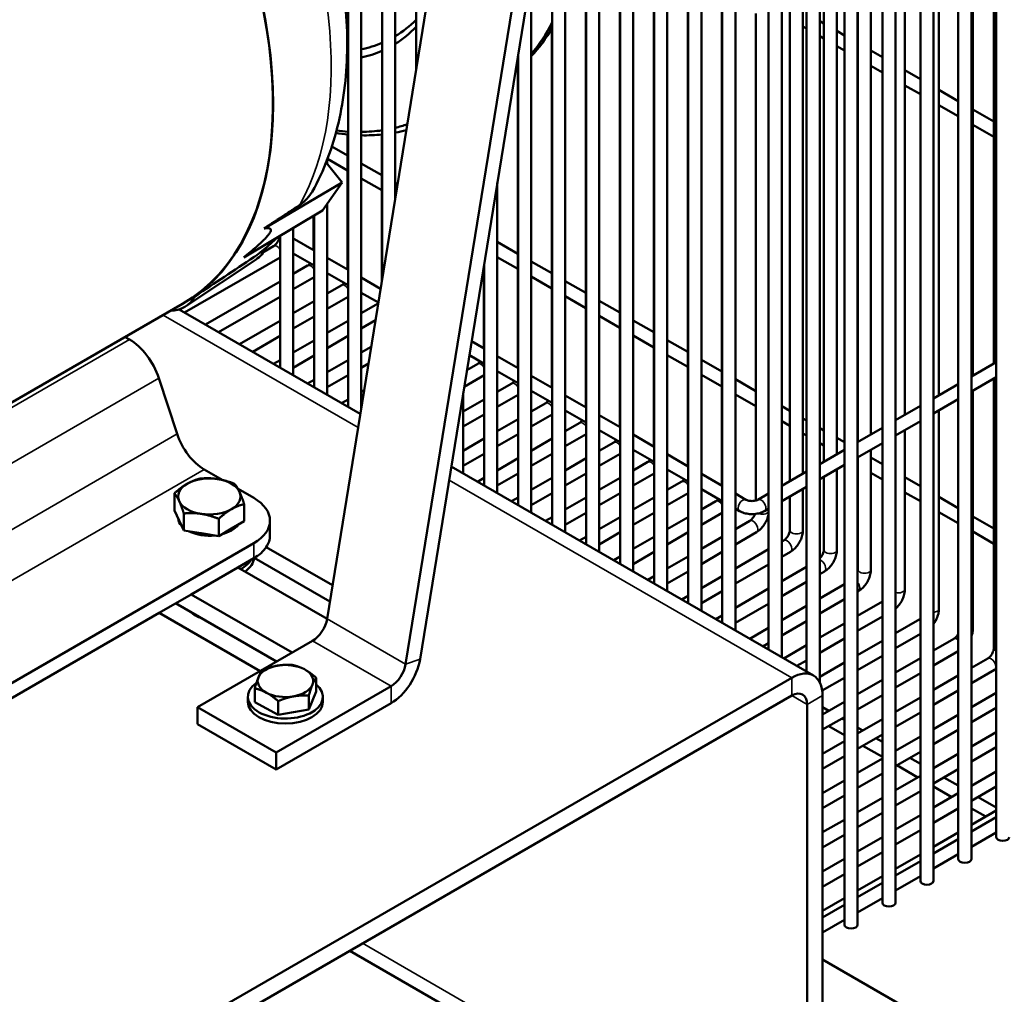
# Model space of a CAD drawing. Header units: inches. Extents: x 1 to 237, y 4 to 150.
# Tile 196 of 209: x 220.62 to 229.48, y 55.64 to 64.41. Entities that reach past the tile are written whole.
import ezdxf

# ---------------------------------------------------------------- set-up
doc = ezdxf.new("R2010")
doc.units = ezdxf.units.IN
doc.header["$LTSCALE"] = 7
doc.header["$MEASUREMENT"] = 0
doc.layers.add('Visible (ANSI)', color=7, linetype='Continuous', lineweight=50)
doc.layers.add('Visible Narrow (ANSI)', color=7, linetype='Continuous', lineweight=35)

msp = doc.modelspace()

# ---------------------------------------------------------------- linework, layer by layer
at = {"layer": 'Visible (ANSI)'}
for p, q in [((223.5755, 60.9261), (223.5755, 74.0961)), ((223.6936, 60.9144), (223.6936, 74.0961)), ((223.8817, 62.0745), (223.8817, 73.9193)), ((223.9998, 62.8028), (223.9998, 73.9193)), ((224.1879, 63.9629), (224.1879, 73.7425)), ((229.4107, 73.2862), (229.4107, 57.0527)), ((229.0692, 73.089), (229.0692, 56.8555)), ((229.1873, 73.089), (229.1873, 56.8555)), ((228.7277, 72.8918), (228.7277, 56.6583)), ((228.8458, 72.8918), (228.8458, 56.6583)), ((228.3861, 72.6946), (228.3861, 56.4611)), ((228.5042, 72.6946), (228.5042, 56.4611)), ((226.3315, 59.3349), (226.3315, 72.5049)), ((226.4496, 59.2668), (226.4496, 72.5049)), ((228.0446, 72.4974), (228.0446, 56.2639)), ((228.1627, 72.4974), (228.1627, 56.2639)), ((226.6377, 59.1581), (226.6377, 72.3281)), ((226.7558, 59.09), (226.7558, 72.3281)), ((227.7031, 72.3002), (227.7031, 58.5431)), ((227.8212, 72.3002), (227.8212, 58.4477)), ((226.944, 58.9813), (226.944, 72.1513)), ((227.0621, 58.9132), (227.0621, 72.1513)), ((227.3615, 72.1031), (227.3615, 58.7403)), ((227.4797, 72.1031), (227.4797, 58.6721)), ((223.3862, 59.0191), (225.3999, 71.4366)), ((226.107, 71.0283), (224.0933, 58.6108)), ((224.2232, 58.6548), (226.2368, 71.0723)), ((226.1434, 59.4436), (226.1434, 70.4961)), ((226.0253, 59.5117), (226.0253, 69.7678)), ((225.8372, 59.6204), (225.8372, 68.6078)), ((225.719, 59.6885), (225.719, 67.8794)), ((225.5309, 59.7972), (225.5309, 66.7194)), ((225.4128, 59.8653), (225.4128, 65.991)), ((229.3897, 65.6867), (229.3897, 61.317)), ((229.2016, 65.5781), (229.2016, 61.2084)), ((228.8954, 65.4013), (228.8954, 61.0316)), ((225.715, 65.2934), (225.715, 60.9238)), ((228.5892, 65.2245), (228.5892, 60.8548)), ((226.0212, 65.1166), (226.0212, 60.747)), ((228.2829, 65.0477), (228.2829, 60.678)), ((226.3275, 64.9398), (226.3275, 60.5702)), ((228.1648, 64.9795), (228.1648, 60.6098)), ((225.2247, 59.974), (225.2247, 64.831)), ((227.9767, 64.8709), (227.9767, 60.5012)), ((226.6337, 64.763), (226.6337, 60.3934)), ((227.8586, 64.8027), (227.8586, 60.433)), ((227.6705, 64.6941), (227.6705, 60.3244)), ((226.9399, 64.5862), (226.9399, 60.2166)), ((227.5524, 64.6259), (227.5524, 60.2562)), ((227.2461, 64.4689), (227.2461, 60.083)), ((227.8212, 64.4009), (227.8586, 64.3793)), ((225.4088, 64.332), (225.4088, 61.1006)), ((227.6705, 64.3516), (227.7031, 64.3327)), ((227.9767, 64.3111), (228.0446, 64.2719)), ((227.8212, 64.2645), (227.8586, 64.2429)), ((228.1627, 64.2037), (228.1648, 64.2025)), ((225.1066, 60.0421), (225.1066, 64.1026)), ((227.9767, 64.1748), (228.0446, 64.1356)), ((228.2829, 64.1343), (228.3861, 64.0747)), ((228.1627, 64.0674), (228.1648, 64.0661)), ((225.1025, 63.9678), (225.1025, 61.2774)), ((228.2829, 63.998), (228.3861, 63.9384)), ((228.5892, 63.9575), (228.7277, 63.8776)), ((228.5892, 63.8212), (228.7277, 63.7412)), ((228.8954, 63.7807), (229.0692, 63.6804)), ((228.8954, 63.6444), (229.0692, 63.544)), ((229.2016, 63.6039), (229.3897, 63.4953)), ((229.2016, 63.4676), (229.3897, 63.3589)), ((223.5714, 63.3793), (223.5714, 62.1614)), ((223.8776, 63.3784), (223.8776, 62.0495)), ((223.4297, 63.2718), (223.5714, 63.1899)), ((223.3775, 63.1272), (223.5227, 62.9465)), ((223.3873, 63.1149), (223.3873, 63.1524)), ((223.3897, 63.1585), (223.5714, 63.0536)), ((223.6936, 63.1194), (223.8776, 63.0131)), ((222.8185, 62.5328), (223.5227, 62.9465)), ((223.5227, 62.9465), (223.3459, 62.695)), ((223.6936, 62.983), (223.8776, 62.8768)), ((223.9998, 62.9426), (224.0205, 62.9306)), ((224.9185, 60.1508), (224.9185, 62.9426)), ((223.9998, 62.8062), (224.0003, 62.8059)), ((222.6355, 62.2725), (223.3459, 62.695)), ((223.3873, 61.0348), (223.3873, 62.754)), ((223.2652, 62.647), (223.2652, 62.3382)), ((223.2692, 61.1029), (223.2692, 62.6494)), ((223.0811, 61.2116), (223.0811, 62.5375)), ((222.963, 61.2798), (222.963, 62.4673)), ((223.0933, 62.4374), (223.2692, 62.3359)), ((224.9185, 62.4122), (225.1025, 62.3059)), ((222.905, 62.375), (222.8155, 62.3233)), ((222.963, 62.2721), (222.1036, 61.7759)), ((222.7472, 62.2545), (222.1148, 61.8332)), ((223.0811, 62.3081), (223.2692, 62.1995)), ((223.3873, 62.2677), (223.5755, 62.1591)), ((224.9185, 62.2758), (225.1025, 62.1696)), ((225.2247, 62.2354), (225.4088, 62.1291)), ((223.2112, 62.1982), (223.0811, 62.1231)), ((224.7963, 62.1893), (224.7963, 61.4542)), ((224.8004, 60.2189), (224.8004, 62.2143)), ((223.2692, 62.0953), (223.0811, 61.9867)), ((223.3873, 62.1313), (223.5755, 62.0227)), ((223.6936, 62.0909), (223.868, 61.9902)), ((225.2247, 62.099), (225.4088, 61.9928)), ((225.5309, 62.0586), (225.715, 61.9523)), ((222.963, 62.0549), (222.2917, 61.6673)), ((223.5174, 62.0214), (223.3873, 61.9463)), ((222.963, 61.9185), (222.4098, 61.5991)), ((223.5755, 61.9185), (223.3873, 61.8099)), ((223.6936, 61.9545), (223.8478, 61.8655)), ((225.5309, 61.9222), (225.715, 61.816)), ((225.8372, 61.8818), (226.0212, 61.7755)), ((222.0845, 61.8539), (219.6613, 60.4548)), ((223.6852, 60.8628), (222.055, 61.804)), ((223.2692, 61.8781), (223.0811, 61.7695)), ((223.8237, 61.8446), (223.6936, 61.7695)), ((223.2692, 61.7417), (223.0811, 61.6331)), ((223.8221, 61.7073), (223.6936, 61.6331)), ((225.8372, 61.7454), (226.0212, 61.6392)), ((226.1434, 61.705), (226.3275, 61.5987)), ((222.963, 61.7013), (222.598, 61.4905)), ((223.5755, 61.7013), (223.3873, 61.5927)), ((221.5681, 61.5557), (221.6066, 61.5335)), ((222.963, 61.5649), (222.7161, 61.4223)), ((223.5755, 61.5649), (223.3873, 61.4563)), ((226.1434, 61.5686), (226.3275, 61.4624)), ((226.4496, 61.5282), (226.6337, 61.4219)), ((223.2692, 61.5245), (223.0811, 61.4159)), ((223.7833, 61.4676), (223.6936, 61.4159)), ((224.6873, 61.5171), (224.8004, 61.4519)), ((222.963, 61.3477), (222.9042, 61.3137)), ((223.2692, 61.3881), (223.0811, 61.2795)), ((223.5755, 61.3477), (223.3873, 61.239)), ((224.6671, 61.3924), (224.8004, 61.3155)), ((224.9185, 61.3837), (225.1066, 61.2751)), ((226.4496, 61.3918), (226.6337, 61.2856)), ((226.7558, 61.3514), (226.9399, 61.2451)), ((223.7589, 61.3172), (223.6936, 61.2795)), ((224.7423, 61.3142), (224.6453, 61.2581)), ((229.1873, 61.2002), (229.4107, 61.3292)), ((221.8722, 61.1848), (222.0364, 60.6834)), ((223.2692, 61.1709), (223.2104, 61.1369)), ((223.5755, 61.2113), (223.3873, 61.1027)), ((224.8004, 61.2113), (224.6209, 61.1077)), ((224.9185, 61.2473), (225.1066, 61.1387)), ((225.2247, 61.2069), (225.4128, 61.0983)), ((226.7558, 61.215), (226.9399, 61.1088)), ((227.0621, 61.1746), (227.2461, 61.0683)), ((229.1873, 61.0638), (229.4107, 61.1928)), ((229.3897, 61.1807), (229.3897, 58.7557)), ((225.0486, 61.1374), (224.9185, 61.0622)), ((228.8458, 61.003), (229.0692, 61.132)), ((223.5755, 60.9941), (223.5166, 60.9601)), ((223.72, 61.0775), (223.6936, 61.0622)), ((224.6123, 60.3276), (224.6123, 61.0542)), ((224.8004, 60.9941), (224.6123, 60.8854)), ((225.1066, 61.0345), (224.9185, 60.9259)), ((225.2247, 61.0705), (225.4128, 60.9619)), ((225.5309, 61.0301), (225.719, 60.9215)), ((227.0621, 61.0382), (227.2461, 60.932)), ((228.8458, 60.8666), (229.0692, 60.9956)), ((229.2016, 61.0721), (229.2016, 58.9325)), ((223.6956, 60.927), (223.6936, 60.9259)), ((225.3548, 60.9606), (225.2247, 60.8854)), ((227.4797, 60.9335), (227.5524, 60.8915)), ((228.5042, 60.8058), (228.7277, 60.9348)), ((224.8004, 60.8577), (224.6123, 60.7491)), ((225.1066, 60.8173), (224.9185, 60.7086)), ((225.4128, 60.8577), (225.2247, 60.7491)), ((225.5309, 60.8937), (225.719, 60.7851)), ((225.8372, 60.8533), (226.0253, 60.7447)), ((227.6705, 60.8233), (227.7031, 60.8045)), ((228.8954, 60.8953), (228.8954, 59.1093)), ((225.661, 60.7838), (225.5309, 60.7086)), ((227.4797, 60.7971), (227.5524, 60.7552)), ((227.8212, 60.7363), (227.8586, 60.7147)), ((228.1627, 60.6086), (228.3861, 60.7376)), ((228.5042, 60.6694), (228.7277, 60.7984)), ((224.8004, 60.6405), (224.6123, 60.5318)), ((225.1066, 60.6809), (224.9185, 60.5723)), ((225.4128, 60.6405), (225.2247, 60.5318)), ((225.719, 60.6809), (225.5309, 60.5723)), ((225.8372, 60.7169), (226.0253, 60.6083)), ((226.1434, 60.6765), (226.3315, 60.5679)), ((227.6705, 60.687), (227.7031, 60.6681)), ((227.9767, 60.6465), (228.0446, 60.6073)), ((228.5892, 60.7185), (228.5892, 59.2861)), ((225.9672, 60.607), (225.8372, 60.5318)), ((227.8212, 60.6), (227.8586, 60.5784)), ((228.1627, 60.4722), (228.3861, 60.6012)), ((224.8004, 60.5041), (224.6123, 60.3955)), ((225.1066, 60.4637), (224.9185, 60.355)), ((225.4128, 60.5041), (225.2247, 60.3955)), ((225.719, 60.4637), (225.5309, 60.355)), ((226.0253, 60.5041), (225.8372, 60.3955)), ((226.1434, 60.5401), (226.3315, 60.4315)), ((226.4496, 60.4997), (226.6377, 60.3911)), ((227.8212, 60.4114), (228.0446, 60.5404)), ((227.9767, 60.5102), (227.9844, 60.5057)), ((228.1648, 60.4735), (228.1648, 59.4629)), ((228.2829, 60.5417), (228.2829, 59.4629)), ((228.2829, 60.4697), (228.3861, 60.4102)), ((227.7659, 58.5068), (224.5045, 60.3898)), ((226.2735, 60.4302), (226.1434, 60.355)), ((227.8212, 60.2751), (228.0446, 60.4041)), ((228.1627, 60.4028), (228.1648, 60.4016)), ((222.2799, 60.3637), (222.4462, 60.2677)), ((224.8004, 60.2869), (224.7416, 60.2529)), ((225.1066, 60.3273), (224.9185, 60.2187)), ((225.4128, 60.2869), (225.2247, 60.1782)), ((225.719, 60.3273), (225.5309, 60.2187)), ((226.0253, 60.2869), (225.8372, 60.1782)), ((226.3315, 60.3273), (226.1434, 60.2187)), ((226.4496, 60.3633), (226.6377, 60.2547)), ((226.7558, 60.3229), (226.944, 60.2143)), ((227.4797, 60.2143), (227.7031, 60.3433)), ((227.8586, 60.2967), (227.8586, 59.6397)), ((227.9767, 60.3649), (227.9767, 59.6397)), ((228.2829, 60.3334), (228.3861, 60.2738)), ((228.5892, 60.2929), (228.7277, 60.213)), ((226.5797, 60.2534), (226.4496, 60.1782)), ((227.4797, 60.0779), (227.7031, 60.2069)), ((222.0121, 59.9935), (222.0121, 60.1482)), ((222.5849, 60.1876), (222.7254, 60.1065)), ((225.1066, 60.1101), (225.0478, 60.0761)), ((225.4128, 60.1505), (225.2247, 60.0419)), ((225.719, 60.1101), (225.5309, 60.0014)), ((226.0253, 60.1505), (225.8372, 60.0419)), ((226.3315, 60.1101), (226.1434, 60.0014)), ((226.6377, 60.1505), (226.4496, 60.0419)), ((226.7558, 60.1865), (226.944, 60.0779)), ((227.0621, 60.1461), (227.1578, 60.0908)), ((227.2658, 60.0908), (227.3615, 60.1461)), ((227.5524, 60.1199), (227.5524, 59.8165)), ((227.6705, 60.1881), (227.6705, 59.8165)), ((228.5892, 60.1566), (228.7277, 60.0766)), ((228.8954, 60.1161), (229.0692, 60.0158)), ((222.6396, 59.8964), (222.6396, 60.0511)), ((226.8859, 60.0766), (226.7558, 60.0014)), ((222.0121, 59.9935), (222.0542, 59.9029)), ((222.0962, 59.8123), (222.0962, 59.967)), ((225.4128, 59.9333), (225.354, 59.8993)), ((225.719, 59.9737), (225.5309, 59.8651)), ((226.0253, 59.9333), (225.8372, 59.8246)), ((226.3315, 59.9737), (226.1434, 59.8651)), ((226.6377, 59.9333), (226.4496, 59.8246)), ((226.944, 59.9737), (226.7558, 59.8651)), ((227.0621, 60.0097), (227.0988, 59.9885)), ((227.3248, 59.9885), (227.3615, 60.0097)), ((228.8954, 59.9798), (229.0692, 59.8794)), ((229.2016, 59.9393), (229.3897, 59.8307)), ((222.0542, 59.9029), (222.0962, 59.8123)), ((222.41, 59.7638), (222.41, 59.9185)), ((222.5248, 59.8301), (222.6396, 59.8964)), ((222.8719, 59.9023), (222.8719, 59.7681)), ((227.1922, 59.8997), (227.0621, 59.8246)), ((222.0962, 59.8123), (222.2531, 59.7881)), ((222.2531, 59.7881), (222.41, 59.7638)), ((222.41, 59.7638), (222.5248, 59.8301)), ((225.719, 59.7565), (225.6602, 59.7225)), ((226.0253, 59.7969), (225.8372, 59.6883)), ((226.3315, 59.7565), (226.1434, 59.6478)), ((226.6377, 59.7969), (226.4496, 59.6883)), ((226.944, 59.7565), (226.7558, 59.6478)), ((227.2512, 59.7975), (227.0621, 59.6883)), ((229.2016, 59.803), (229.3897, 59.6944)), ((218.8363, 57.4529), (222.7254, 59.6982)), ((222.8385, 59.6644), (223.435, 59.32)), ((227.4984, 59.7229), (227.4797, 59.7121)), ((226.0253, 59.5797), (225.9665, 59.5457)), ((226.3315, 59.6201), (226.1434, 59.5115)), ((226.6377, 59.5797), (226.4496, 59.471)), ((226.944, 59.6201), (226.7558, 59.5115)), ((227.3615, 59.6439), (227.0621, 59.471)), ((227.5574, 59.6207), (227.4797, 59.5758)), ((222.5819, 59.4811), (222.7254, 59.564)), ((223.4112, 59.1731), (222.7297, 59.5665)), ((227.3615, 59.5076), (227.0621, 59.3347)), ((227.7031, 59.4875), (227.4797, 59.3585)), ((222.5819, 59.4811), (222.1618, 59.2386)), ((223.3859, 59.0169), (222.5819, 59.4811)), ((226.3315, 59.4029), (226.2727, 59.3689)), ((226.6377, 59.4433), (226.4496, 59.3347)), ((226.944, 59.4029), (226.7558, 59.2942)), ((227.8637, 59.4439), (227.8212, 59.4193)), ((227.7031, 59.3511), (227.4797, 59.2222)), ((228.0446, 59.3311), (227.8212, 59.2021)), ((221.8748, 59.0729), (222.1618, 59.2386)), ((222.1618, 59.2386), (223.0713, 58.7135)), ((226.6377, 59.2261), (226.5789, 59.1921)), ((226.944, 59.2665), (226.7558, 59.1579)), ((227.3615, 59.2903), (227.0621, 59.1174)), ((228.1699, 59.2671), (228.1627, 59.2629)), ((222.9321, 58.6332), (222.0226, 59.1583)), ((227.3615, 59.154), (227.0621, 58.9811)), ((227.7031, 59.1339), (227.4797, 59.0049)), ((228.0446, 59.1947), (227.8212, 59.0657)), ((228.3861, 59.1747), (228.1627, 59.0457)), ((221.8748, 59.0729), (218.9799, 57.4015)), ((222.7842, 58.5478), (221.8748, 59.0729)), ((222.2077, 59.0441), (222.1938, 59.0522)), ((226.944, 59.0493), (226.8851, 59.0153)), ((227.7031, 58.9975), (227.4797, 58.8686)), ((228.0446, 58.9775), (227.8212, 58.8485)), ((228.3861, 59.0383), (228.1627, 58.9093)), ((228.7233, 59.0157), (228.5042, 58.8893)), ((227.3615, 58.9367), (227.1914, 58.8385)), ((228.7277, 58.8819), (228.5042, 58.7529)), ((222.2207, 58.2224), (223.2546, 58.8194)), ((227.3615, 58.8004), (227.3095, 58.7703)), ((227.7031, 58.7803), (227.4976, 58.6617)), ((228.0446, 58.8411), (227.8212, 58.7121)), ((228.3861, 58.8211), (228.1627, 58.6921)), ((229.0295, 58.8389), (228.8458, 58.7329)), ((229.0692, 58.7255), (228.8458, 58.5965)), ((227.7031, 58.6439), (227.6157, 58.5935)), ((228.0446, 58.6239), (227.8212, 58.4949)), ((228.3861, 58.6847), (228.1627, 58.5557)), ((228.7277, 58.6647), (228.5042, 58.5357)), ((229.3357, 58.6621), (229.1873, 58.5765)), ((228.7277, 58.5283), (228.5042, 58.3993)), ((229.3948, 58.5599), (229.1873, 58.4401)), ((215.0444, 51.2561), (227.5691, 58.4873)), ((223.2872, 58.3636), (223.2872, 58.4882)), ((228.0446, 58.4875), (227.8445, 58.372)), ((228.3861, 58.4675), (228.1627, 58.3385)), ((229.0692, 58.5083), (228.8458, 58.3793)), ((222.7346, 58.267), (222.7346, 58.3917)), ((223.9617, 58.4111), (222.9278, 57.8142)), ((223.2872, 58.3636), (223.2214, 58.2013)), ((229.0692, 58.3719), (228.8458, 58.2429)), ((229.4107, 58.3518), (229.1873, 58.2229)), ((215.0444, 51.0954), (227.5691, 58.3265)), ((222.6729, 58.3153), (222.6729, 58.2704)), ((222.9451, 58.153), (222.7346, 58.267)), ((223.9617, 58.258), (222.9278, 57.6611)), ((222.9451, 58.153), (222.9451, 58.2776)), ((223.2214, 58.2013), (223.2214, 58.3259)), ((223.3489, 58.3153), (223.3489, 58.2704)), ((227.7083, 53.786), (227.7083, 58.2462)), ((227.8475, 53.8664), (227.8475, 58.3265)), ((228.0446, 58.2703), (227.8475, 58.1565)), ((228.3861, 58.3311), (228.1627, 58.2021)), ((228.7277, 58.3111), (228.5042, 58.1821)), ((222.9278, 57.8142), (222.2207, 58.2224)), ((222.2207, 58.0693), (222.2207, 58.2224)), ((223.2214, 58.2013), (222.9451, 58.153)), ((227.8475, 58.2215), (227.9037, 58.189)), ((228.7277, 58.1747), (228.5042, 58.0457)), ((229.4107, 58.2155), (229.1873, 58.0865)), ((222.9278, 57.6611), (222.2207, 58.0693)), ((228.0446, 58.1339), (227.8475, 58.0201)), ((228.0218, 58.1208), (228.0446, 58.1076)), ((228.3861, 58.1139), (228.1627, 57.9849)), ((229.0692, 58.1547), (228.8458, 58.0257)), ((227.9037, 58.0526), (228.0446, 57.9713)), ((228.1627, 58.0394), (228.21, 58.0122)), ((229.0692, 58.0183), (228.8458, 57.8893)), ((229.4107, 57.9982), (229.1873, 57.8692)), ((228.0446, 57.9167), (227.8475, 57.8029)), ((228.3861, 57.9775), (228.1627, 57.8485)), ((228.3281, 57.944), (228.3861, 57.9105)), ((228.7277, 57.9575), (228.5042, 57.8285)), ((222.9278, 57.6611), (222.9278, 57.8142)), ((228.21, 57.8758), (228.3861, 57.7741)), ((228.5042, 57.8423), (228.5162, 57.8354)), ((228.7277, 57.8211), (228.5042, 57.6921)), ((229.4107, 57.8619), (229.1873, 57.7329)), ((228.0446, 57.7803), (227.8475, 57.6665)), ((228.3861, 57.7603), (228.1627, 57.6313)), ((228.6343, 57.7672), (228.7277, 57.7133)), ((229.0692, 57.8011), (228.8458, 57.6721)), ((228.5162, 57.699), (228.7043, 57.5904)), ((229.0692, 57.6647), (228.8458, 57.5357)), ((229.4107, 57.6446), (229.1873, 57.5156)), ((228.0446, 57.5631), (227.8475, 57.4493)), ((228.3861, 57.6239), (228.1627, 57.4949)), ((228.7277, 57.6039), (228.5042, 57.4749)), ((228.9405, 57.5904), (229.0692, 57.5161)), ((228.7277, 57.4675), (228.5042, 57.3385)), ((228.8458, 57.5087), (229.0105, 57.4136)), ((229.0692, 57.4475), (228.8458, 57.3185)), ((229.4107, 57.5083), (229.1873, 57.3793)), ((228.0446, 57.4267), (227.8475, 57.3129)), ((228.3861, 57.4067), (228.1627, 57.2777)), ((229.2468, 57.4136), (229.4107, 57.3189)), ((228.3861, 57.2703), (228.1627, 57.1413)), ((229.0692, 57.3111), (228.8458, 57.1821)), ((229.1873, 57.3115), (229.3168, 57.2368)), ((229.4107, 57.291), (229.1873, 57.162)), ((228.0446, 57.2095), (227.8475, 57.0957)), ((228.7277, 57.2503), (228.5042, 57.1213)), ((229.1873, 57.1024), (229.4107, 57.2314)), ((228.7277, 57.1139), (228.5042, 56.9849)), ((229.0692, 57.0939), (228.8458, 56.9649)), ((229.1873, 56.966), (229.4107, 57.095)), ((228.0446, 57.0731), (227.8475, 56.9593)), ((228.3861, 57.0531), (228.1627, 56.9241)), ((228.8458, 56.9052), (229.0692, 57.0342)), ((228.3861, 56.9167), (228.1627, 56.7877)), ((228.0446, 56.8559), (227.8475, 56.7421)), ((228.7277, 56.8967), (228.5042, 56.7677)), ((228.5042, 56.7081), (228.7277, 56.8371)), ((228.8458, 56.7689), (229.0692, 56.8979)), ((228.0446, 56.7195), (227.8475, 56.6057)), ((228.3861, 56.6995), (228.1627, 56.5705)), ((228.5042, 56.5717), (228.7277, 56.7007)), ((228.1627, 56.5109), (228.3861, 56.6399)), ((228.0446, 56.5023), (227.8475, 56.3885)), ((228.1627, 56.3745), (228.3861, 56.5035)), ((227.8475, 56.3289), (228.0446, 56.4427)), ((227.8475, 56.1925), (228.0446, 56.3063)), ((223.5911, 56.0299), (227.7898, 53.6058)), ((229.4385, 55.0324), (227.8475, 55.951))]:
    msp.add_line(p, q, dxfattribs=at)
for centre, major_axis, start_param, end_param in [((220.1197, 65.257), (-1.9648, 3.4031), 3.141593, 6.032748), ((220.1197, 65.257), (1.9666, -3.4062), 0.058743, 1.512053), ((222.5855, 66.6806), (1.4, -2.4249), 0.010296, 0.157668), ((223.084, 66.9684), (1.8125, -3.1393), 0.203029, 0.354406), ((222.543, 66.6561), (1.43, -2.4768), 0.018897, 0.16451), ((223.1229, 66.9909), (1.8125, -3.1393), 0.175994, 0.319412), ((222.5855, 66.6806), (1.4, -2.4249), 6.091788, 6.211566), ((222.5855, 66.6806), (1.4, -2.4249), 6.016006, 6.021416), ((222.543, 66.6561), (1.43, -2.4768), 6.102977, 6.221189), ((222.543, 66.6561), (1.43, -2.4768), 6.02685, 6.033571), ((223.1229, 66.9909), (1.8125, -3.1393), 0.084602, 0.099596), ((223.084, 66.9684), (1.8125, -3.1393), 0.109603, 0.123918), ((222.5855, 66.6806), (1.8125, -3.1393), 5.848314, 5.894325), ((222.543, 66.6561), (1.7825, -3.0874), 5.874916, 5.919757), ((222.543, 66.6561), (1.7825, -3.0874), 5.971745, 6.05761), ((222.543, 66.6561), (1.7825, -3.0874), 6.113928, 6.167614), ((222.5855, 66.6806), (1.8125, -3.1393), 6.082276, 6.129718), ((222.5855, 66.6806), (1.8125, -3.1393), 5.944835, 6.027975), ((223.0638, 62.3863), (0.0295, 0.0511), 0, 0.35832), ((222.3873, 62.8481), (0.3472, -0.6014), 0.037066, 0.369749), ((221.7297, 62.4684), (0.3716, -0.6436), 5.981398, 6.599126), ((221.6066, 61.1951), (0.2072, -0.3589), 1.22173, 2.356194), ((222.2799, 60.6739), (0.19, -0.3291), 4.363323, 5.497787), ((222.3259, 60.1201), (-0.2813, 0), 4.45059, 5.497787), ((222.3259, 60.1201), (-0.2813, 0), 5.497787, 6.544985), ((222.3259, 60.1201), (0.2813, 0), 0.261799, 1.308997), ((222.3259, 60.1201), (0.2813, 0), 5.497787, 6.544985), ((222.3259, 60.1201), (-0.2813, 0), 0.261799, 1.308997), ((222.3719, 59.9023), (0.5, 0), 5.497787, 7.068583), ((222.3259, 60.1201), (0.2813, 0), 4.45059, 5.497787), ((222.3259, 59.9289), (-0.2813, 0), 0.034977, 0.488622), ((222.3259, 59.9289), (-0.2813, 0), 1.979868, 2.732521), ((222.3259, 59.9289), (-0.2813, 0), 0.868188, 1.749806), ((222.3719, 59.7681), (0.5, 0), 5.91586, 6.283185), ((222.3719, 59.7681), (0.5, 0), 5.497787, 5.91586), ((222.3259, 59.6339), (0.405, 0), 5.482602, 5.927678), ((222.3259, 59.5849), (0.405, 0), 5.631146, 6.204078), ((222.3259, 59.1285), (-0.1868, 0), 0.475256, 1.09554), ((222.3259, 59.1124), (0.1672, 0), 3.926991, 4.255042), ((223.2546, 58.9745), (0.095, 0.1645), 3.926991, 5.294061), ((223.0109, 58.4582), (-0.25, 0), 3.959068, 5.006266), ((223.9617, 58.5662), (0.1887, 0.3269), 3.926991, 5.294061), ((223.9617, 58.5662), (-0.095, -0.1645), 0.785398, 2.152468), ((223.0109, 58.4582), (-0.25, 0), 5.006266, 6.053463), ((223.0109, 58.4582), (0.25, 0), 6.053463, 7.100661), ((227.5691, 58.1658), (0.1969, 0.341), 5.497787, 7.068583), ((223.0109, 58.3153), (0.338, 0), 2.458746, 6.897007), ((223.0109, 58.4582), (-0.25, 0), 6.053463, 7.100661), ((223.0109, 58.4582), (0.25, 0), 5.006266, 6.053463), ((223.0109, 58.4582), (0.25, 0), 3.959068, 5.006266), ((227.5691, 58.1658), (0.0984, 0.1705), 5.497787, 7.068583), ((223.0109, 58.2704), (0.338, 0), 3.141593, 6.283185), ((229.4698, 57.0527), (0.0591, 0), 3.141593, 6.283185), ((229.1283, 56.8555), (0.0591, 0), 3.141593, 6.283185), ((228.7867, 56.6583), (0.0591, 0), 3.141593, 6.283185), ((228.4452, 56.4611), (0.0591, 0), 3.141593, 6.283185), ((228.1037, 56.2639), (0.0591, 0), 3.141593, 6.283185)]:
    msp.add_ellipse(centre, major_axis=major_axis, ratio=0.57735, start_param=start_param, end_param=end_param, dxfattribs=at)
for points, knots in [([(223.0115, 66.4101), (223.1305, 66.1654), (223.2327, 65.9145), (223.3986, 65.4103), (223.4624, 65.1571), (223.5474, 64.6573), (223.5688, 64.4109), (223.5648, 63.9331), (223.5396, 63.7016), (223.4367, 63.262), (223.359, 63.0537), (223.2516, 62.864)], [0.907964, 0.907964, 0.907964, 0.907964, 1.13208, 1.13208, 1.356197, 1.356197, 1.580313, 1.580313, 1.80443, 1.80443, 2.028546, 2.028546, 2.028546, 2.028546]), ([(223.1393, 62.7444), (223.1567, 62.756), (223.1738, 62.7694), (223.2109, 62.8047), (223.2294, 62.8279), (223.2465, 62.8551), (223.2491, 62.8595), (223.2516, 62.864)], [-8.3660971, -8.3660971, -8.3660971, -8.3660971, -8.1757706, -8.1757706, -7.9126451, -7.9126451, -7.8640444, -7.8640444, -7.8640444, -7.8640444]), ([(222.9391, 62.453), (222.9333, 62.4473), (222.9274, 62.4416), (222.9022, 62.4175), (222.8824, 62.3994), (222.8421, 62.3642), (222.8215, 62.347), (222.7796, 62.3138), (222.7582, 62.2976), (222.7365, 62.282)], [2.20695092, 2.20695092, 2.20695092, 2.20695092, 2.21540467, 2.21540467, 2.24314776, 2.24314776, 2.27089086, 2.27089086, 2.29863395, 2.29863395, 2.29863395, 2.29863395]), ([(222.9588, 62.4648), (222.9587, 62.4625), (222.9584, 62.46), (222.9572, 62.4526), (222.956, 62.4474), (222.9523, 62.4362), (222.9499, 62.4302), (222.944, 62.4181), (222.9404, 62.412), (222.9327, 62.4007), (222.9285, 62.3955), (222.9202, 62.3866), (222.9161, 62.3829), (222.9097, 62.3779), (222.9072, 62.3762), (222.905, 62.375)], [1.64582, 1.64582, 1.64582, 1.64582, 1.77752, 1.77752, 2.000981, 2.000981, 2.240036, 2.240036, 2.48801, 2.48801, 2.735675, 2.735675, 2.973339, 2.973339, 3.141593, 3.141593, 3.141593, 3.141593]), ([(223.235, 62.2193), (223.2335, 62.2175), (223.232, 62.2158), (223.2264, 62.2098), (223.2224, 62.2061), (223.2159, 62.2011), (223.2134, 62.1994), (223.2112, 62.1982)], [2.6471527, 2.6471527, 2.6471527, 2.6471527, 2.7356749, 2.7356749, 2.9733388, 2.9733388, 3.1415927, 3.1415927, 3.1415927, 3.1415927]), ([(223.5412, 62.0425), (223.5397, 62.0407), (223.5382, 62.039), (223.5327, 62.033), (223.5286, 62.0293), (223.5221, 62.0243), (223.5196, 62.0226), (223.5174, 62.0214)], [2.6471527, 2.6471527, 2.6471527, 2.6471527, 2.7356749, 2.7356749, 2.9733388, 2.9733388, 3.1415927, 3.1415927, 3.1415927, 3.1415927]), ([(223.8474, 61.8657), (223.846, 61.8639), (223.8445, 61.8622), (223.8389, 61.8562), (223.8348, 61.8525), (223.8284, 61.8475), (223.8259, 61.8458), (223.8237, 61.8446)], [2.6471527, 2.6471527, 2.6471527, 2.6471527, 2.7356749, 2.7356749, 2.9733388, 2.9733388, 3.1415927, 3.1415927, 3.1415927, 3.1415927]), ([(224.7661, 61.3353), (224.7646, 61.3335), (224.7631, 61.3318), (224.7576, 61.3258), (224.7535, 61.3221), (224.747, 61.3171), (224.7445, 61.3154), (224.7423, 61.3142)], [2.6471527, 2.6471527, 2.6471527, 2.6471527, 2.7356749, 2.7356749, 2.9733388, 2.9733388, 3.1415927, 3.1415927, 3.1415927, 3.1415927]), ([(225.0724, 61.1584), (225.0709, 61.1567), (225.0694, 61.155), (225.0638, 61.149), (225.0597, 61.1453), (225.0533, 61.1403), (225.0508, 61.1386), (225.0486, 61.1374)], [2.6471527, 2.6471527, 2.6471527, 2.6471527, 2.7356749, 2.7356749, 2.9733388, 2.9733388, 3.1415927, 3.1415927, 3.1415927, 3.1415927]), ([(225.3786, 60.9816), (225.3771, 60.9799), (225.3756, 60.9782), (225.37, 60.9722), (225.3659, 60.9685), (225.3595, 60.9635), (225.357, 60.9618), (225.3548, 60.9606)], [2.6471527, 2.6471527, 2.6471527, 2.6471527, 2.7356749, 2.7356749, 2.9733388, 2.9733388, 3.1415927, 3.1415927, 3.1415927, 3.1415927]), ([(225.6848, 60.8048), (225.6833, 60.8031), (225.6818, 60.8014), (225.6763, 60.7954), (225.6722, 60.7917), (225.6657, 60.7867), (225.6632, 60.785), (225.661, 60.7838)], [2.6471527, 2.6471527, 2.6471527, 2.6471527, 2.7356749, 2.7356749, 2.9733388, 2.9733388, 3.1415927, 3.1415927, 3.1415927, 3.1415927]), ([(225.991, 60.628), (225.9895, 60.6263), (225.988, 60.6246), (225.9825, 60.6186), (225.9784, 60.6149), (225.972, 60.6099), (225.9694, 60.6082), (225.9672, 60.607)], [2.6471527, 2.6471527, 2.6471527, 2.6471527, 2.7356749, 2.7356749, 2.9733388, 2.9733388, 3.1415927, 3.1415927, 3.1415927, 3.1415927]), ([(226.2973, 60.4512), (226.2958, 60.4495), (226.2943, 60.4478), (226.2887, 60.4418), (226.2846, 60.4381), (226.2782, 60.4331), (226.2757, 60.4314), (226.2735, 60.4302)], [2.6471527, 2.6471527, 2.6471527, 2.6471527, 2.7356749, 2.7356749, 2.9733388, 2.9733388, 3.1415927, 3.1415927, 3.1415927, 3.1415927]), ([(226.6035, 60.2744), (226.602, 60.2727), (226.6005, 60.271), (226.5949, 60.265), (226.5909, 60.2613), (226.5844, 60.2563), (226.5819, 60.2546), (226.5797, 60.2534)], [2.6471527, 2.6471527, 2.6471527, 2.6471527, 2.7356749, 2.7356749, 2.9733388, 2.9733388, 3.1415927, 3.1415927, 3.1415927, 3.1415927]), ([(226.9097, 60.0976), (226.9082, 60.0959), (226.9067, 60.0942), (226.9012, 60.0882), (226.8971, 60.0845), (226.8906, 60.0795), (226.8881, 60.0778), (226.8859, 60.0766)], [2.6471527, 2.6471527, 2.6471527, 2.6471527, 2.7356749, 2.7356749, 2.9733388, 2.9733388, 3.1415927, 3.1415927, 3.1415927, 3.1415927]), ([(227.1578, 60.0908), (227.1605, 60.0892), (227.164, 60.0876), (227.1724, 60.0844), (227.1775, 60.0829), (227.189, 60.0804), (227.1955, 60.0795), (227.2089, 60.0786), (227.216, 60.0786), (227.2296, 60.0797), (227.2363, 60.0807), (227.2481, 60.0834), (227.2534, 60.0851), (227.2609, 60.0882), (227.2636, 60.0895), (227.2658, 60.0908)], [1.570796, 1.570796, 1.570796, 1.570796, 1.77752, 1.77752, 2.000981, 2.000981, 2.240036, 2.240036, 2.48801, 2.48801, 2.735675, 2.735675, 2.973339, 2.973339, 3.141593, 3.141593, 3.141593, 3.141593]), ([(227.0988, 59.9885), (227.1121, 59.9808), (227.1265, 59.9749), (227.1565, 59.966), (227.1721, 59.9632), (227.2038, 59.9603), (227.2198, 59.9603), (227.2515, 59.9632), (227.2671, 59.966), (227.2971, 59.9749), (227.3115, 59.9808), (227.3248, 59.9885)], [1.570796, 1.570796, 1.570796, 1.570796, 1.884956, 1.884956, 2.199115, 2.199115, 2.513274, 2.513274, 2.827433, 2.827433, 3.141593, 3.141593, 3.141593, 3.141593]), ([(227.2398, 59.9621), (227.2382, 59.9578), (227.2363, 59.9534), (227.2311, 59.9429), (227.2276, 59.9368), (227.2199, 59.9255), (227.2157, 59.9203), (227.2074, 59.9114), (227.2033, 59.9077), (227.1969, 59.9027), (227.1944, 59.901), (227.1922, 59.8997)], [2.065154, 2.065154, 2.065154, 2.065154, 2.240036, 2.240036, 2.48801, 2.48801, 2.735675, 2.735675, 2.973339, 2.973339, 3.141593, 3.141593, 3.141593, 3.141593]), ([(227.3615, 59.962), (227.3607, 59.957), (227.3597, 59.9521), (227.3548, 59.932), (227.3495, 59.9171), (227.3362, 59.8882), (227.3282, 59.8743), (227.3098, 59.8483), (227.2995, 59.8362), (227.2769, 59.8147), (227.2646, 59.8052), (227.2512, 59.7975)], [1.78364, 1.78364, 1.78364, 1.78364, 1.884956, 1.884956, 2.199115, 2.199115, 2.513274, 2.513274, 2.827433, 2.827433, 3.141593, 3.141593, 3.141593, 3.141593]), ([(227.5524, 59.8165), (227.5524, 59.8133), (227.5521, 59.8095), (227.5506, 59.8006), (227.5494, 59.7954), (227.5458, 59.7842), (227.5433, 59.7782), (227.5374, 59.7661), (227.5338, 59.76), (227.5261, 59.7487), (227.5219, 59.7435), (227.5136, 59.7346), (227.5095, 59.7309), (227.5031, 59.7259), (227.5006, 59.7242), (227.4984, 59.7229)], [1.570796, 1.570796, 1.570796, 1.570796, 1.77752, 1.77752, 2.000981, 2.000981, 2.240036, 2.240036, 2.48801, 2.48801, 2.735675, 2.735675, 2.973339, 2.973339, 3.141593, 3.141593, 3.141593, 3.141593]), ([(227.6705, 59.8165), (227.6705, 59.801), (227.6684, 59.7856), (227.6611, 59.7552), (227.6558, 59.7403), (227.6424, 59.7114), (227.6344, 59.6975), (227.6161, 59.6715), (227.6058, 59.6594), (227.5831, 59.6379), (227.5708, 59.6284), (227.5574, 59.6207)], [1.570796, 1.570796, 1.570796, 1.570796, 1.884956, 1.884956, 2.199115, 2.199115, 2.513274, 2.513274, 2.827433, 2.827433, 3.141593, 3.141593, 3.141593, 3.141593]), ([(227.8586, 59.6397), (227.8586, 59.6365), (227.8583, 59.6327), (227.8568, 59.6238), (227.8556, 59.6186), (227.852, 59.6074), (227.8495, 59.6014), (227.8436, 59.5893), (227.84, 59.5832), (227.8323, 59.5719), (227.8281, 59.5667), (227.823, 59.5612), (227.8221, 59.5602), (227.8212, 59.5593)], [1.570796, 1.570796, 1.570796, 1.570796, 1.77752, 1.77752, 2.000981, 2.000981, 2.240036, 2.240036, 2.48801, 2.48801, 2.735675, 2.735675, 2.788717, 2.788717, 2.788717, 2.788717]), ([(227.9767, 59.6397), (227.9767, 59.6242), (227.9746, 59.6088), (227.9673, 59.5784), (227.962, 59.5635), (227.9487, 59.5346), (227.9406, 59.5207), (227.9223, 59.4947), (227.912, 59.4826), (227.8894, 59.4611), (227.877, 59.4516), (227.8637, 59.4439)], [1.570796, 1.570796, 1.570796, 1.570796, 1.884956, 1.884956, 2.199115, 2.199115, 2.513274, 2.513274, 2.827433, 2.827433, 3.141593, 3.141593, 3.141593, 3.141593]), ([(228.1648, 59.4629), (228.1648, 59.4597), (228.1645, 59.4559), (228.1635, 59.4498), (228.1632, 59.4479), (228.1627, 59.446)], [1.5707963, 1.5707963, 1.5707963, 1.5707963, 1.77752, 1.77752, 1.8645774, 1.8645774, 1.8645774, 1.8645774]), ([(228.2829, 59.4629), (228.2829, 59.4474), (228.2809, 59.432), (228.2735, 59.4016), (228.2682, 59.3867), (228.2549, 59.3578), (228.2469, 59.3439), (228.2285, 59.3179), (228.2182, 59.3058), (228.1956, 59.2843), (228.1833, 59.2748), (228.1699, 59.2671)], [1.570796, 1.570796, 1.570796, 1.570796, 1.884956, 1.884956, 2.199115, 2.199115, 2.513274, 2.513274, 2.827433, 2.827433, 3.141593, 3.141593, 3.141593, 3.141593]), ([(228.5892, 59.2861), (228.5892, 59.2706), (228.5871, 59.2552), (228.5797, 59.2248), (228.5744, 59.2099), (228.5611, 59.181), (228.5531, 59.1671), (228.5348, 59.1411), (228.5244, 59.129), (228.5102, 59.1155), (228.5073, 59.1128), (228.5042, 59.1103)], [1.570796, 1.570796, 1.570796, 1.570796, 1.884956, 1.884956, 2.199115, 2.199115, 2.513274, 2.513274, 2.827433, 2.827433, 2.907759, 2.907759, 2.907759, 2.907759]), ([(228.8954, 59.1093), (228.8954, 59.0938), (228.8933, 59.0784), (228.886, 59.048), (228.8807, 59.0331), (228.8673, 59.0042), (228.8593, 58.9903), (228.8487, 58.9753), (228.8473, 58.9733), (228.8458, 58.9713)], [1.5707963, 1.5707963, 1.5707963, 1.5707963, 1.8849556, 1.8849556, 2.1991149, 2.1991149, 2.5132741, 2.5132741, 2.5621869, 2.5621869, 2.5621869, 2.5621869]), ([(229.0692, 58.8837), (229.0667, 58.8791), (229.064, 58.8746), (229.0572, 58.8647), (229.053, 58.8595), (229.0448, 58.8506), (229.0407, 58.8469), (229.0342, 58.8419), (229.0317, 58.8402), (229.0295, 58.8389)], [2.3010854, 2.3010854, 2.3010854, 2.3010854, 2.4880104, 2.4880104, 2.7356749, 2.7356749, 2.9733388, 2.9733388, 3.1415927, 3.1415927, 3.1415927, 3.1415927]), ([(229.2016, 58.9325), (229.2016, 58.917), (229.1995, 58.9016), (229.1936, 58.8771), (229.1907, 58.8678), (229.1873, 58.8587)], [1.5707963, 1.5707963, 1.5707963, 1.5707963, 1.8849556, 1.8849556, 2.0779413, 2.0779413, 2.0779413, 2.0779413]), ([(229.3897, 58.7557), (229.3897, 58.7525), (229.3894, 58.7487), (229.388, 58.7398), (229.3867, 58.7346), (229.3831, 58.7234), (229.3807, 58.7174), (229.3747, 58.7053), (229.3712, 58.6992), (229.3634, 58.6879), (229.3593, 58.6827), (229.351, 58.6738), (229.3469, 58.6701), (229.3405, 58.6651), (229.3379, 58.6634), (229.3357, 58.6621)], [1.570796, 1.570796, 1.570796, 1.570796, 1.77752, 1.77752, 2.000981, 2.000981, 2.240036, 2.240036, 2.48801, 2.48801, 2.735675, 2.735675, 2.973339, 2.973339, 3.141593, 3.141593, 3.141593, 3.141593])]:
    msp.add_open_spline(points, degree=3, knots=knots, dxfattribs=at)
for points, weights in [([(222.8185, 62.5328), (222.9794, 62.6389), (223.1393, 62.7444)], [1.00001570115, 1.00002316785, 1.00002062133]), ([(222.6355, 62.2725), (223.0015, 62.5649), (222.8185, 62.5328)], [1.00266758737, 1.00574131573, 1.00266758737]), ([(222.2418, 60.2808), (222.3259, 60.2883), (222.3987, 60.277)], [1.03882380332, 1.05791167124, 1]), ([(222.0121, 60.1482), (222.0737, 60.2042), (222.127, 60.235)], [1.03882380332, 1.05791167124, 1]), ([(222.127, 60.235), (222.1803, 60.2658), (222.2418, 60.2808)], [1, 1.05791167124, 1.03882380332]), ([(222.3987, 60.277), (222.4715, 60.2658), (222.5556, 60.2322)], [1, 1.05791167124, 1.03882380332]), ([(222.5556, 60.2322), (222.5781, 60.2042), (222.5976, 60.1622)], [1.03882380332, 1.05791167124, 1]), ([(222.0542, 60.0781), (222.0347, 60.1201), (222.0121, 60.1482)], [1, 1.05791167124, 1.03882380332]), ([(222.5976, 60.1622), (222.6171, 60.1201), (222.6396, 60.0511)], [1, 1.05791167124, 1.03882380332]), ([(222.0962, 59.967), (222.0737, 60.0361), (222.0542, 60.0781)], [1.03882380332, 1.05791167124, 1]), ([(222.6396, 60.0511), (222.5781, 60.0361), (222.5248, 60.0053)], [1.03882380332, 1.05791167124, 1]), ([(222.2531, 59.9633), (222.1803, 59.9745), (222.0962, 59.967)], [1, 1.05791167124, 1.03882380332]), ([(222.41, 59.9185), (222.3259, 59.952), (222.2531, 59.9633)], [1.03882380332, 1.05791167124, 1]), ([(222.5248, 60.0053), (222.4715, 59.9745), (222.41, 59.9185)], [1, 1.05791167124, 1.03882380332]), ([(222.9385, 58.5963), (223.0026, 58.6075), (223.0766, 58.6022)], [1, 1.0379548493, 1]), ([(223.0766, 58.6022), (223.133, 58.5899), (223.1819, 58.5634)], [1, 1.0379548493, 1]), ([(222.7674, 58.491), (222.7827, 58.5287), (222.8003, 58.5539)], [1, 1.0379548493, 1]), ([(222.8003, 58.5539), (222.8743, 58.5851), (222.9385, 58.5963)], [1, 1.0379548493, 1]), ([(223.1819, 58.5634), (223.2307, 58.537), (223.2872, 58.4882)], [1, 1.0379548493, 1]), ([(222.7346, 58.3917), (222.7522, 58.4534), (222.7674, 58.491)], [1, 1.0379548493, 1]), ([(223.2543, 58.4253), (223.239, 58.3876), (223.2214, 58.3259)], [1, 1.0379548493, 1]), ([(223.2872, 58.4882), (223.2696, 58.463), (223.2543, 58.4253)], [1, 1.0379548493, 1]), ([(222.8399, 58.3529), (222.791, 58.3793), (222.7346, 58.3917)], [1, 1.0379548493, 1]), ([(222.9451, 58.2776), (222.8887, 58.3264), (222.8399, 58.3529)], [1, 1.0379548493, 1]), ([(223.0833, 58.32), (223.0192, 58.3088), (222.9451, 58.2776)], [1, 1.0379548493, 1]), ([(223.2214, 58.3259), (223.1474, 58.3312), (223.0833, 58.32)], [1, 1.0379548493, 1])]:
    msp.add_rational_spline(points, weights, degree=2, dxfattribs=at)
for points in [[(222.7253, 62.2743), (222.5497, 62.1573), (222.374, 62.0403), (222.1984, 61.9233)], [(222.7365, 62.282), (222.7327, 62.2793), (222.729, 62.2767), (222.7253, 62.2743)], [(228.7277, 59.0185), (228.7261, 59.0175), (228.7246, 59.0165), (228.7233, 59.0157)], [(229.4107, 58.5702), (229.4056, 58.5665), (229.4003, 58.563), (229.3948, 58.5599)]]:
    msp.add_open_spline(points, degree=3, dxfattribs=at)
at = {"layer": 'Visible Narrow (ANSI)'}
for p, q in [((223.6654, 60.741), (221.9112, 61.7538)), ((219.6613, 60.4103), (221.6066, 61.5335)), ((219.6613, 59.9083), (221.8722, 61.1848)), ((219.6613, 59.3121), (222.0364, 60.6834)), ((219.6613, 58.8518), (222.2799, 60.3637)), ((227.5691, 58.4873), (224.4848, 60.268)), ((222.7254, 59.564), (222.7254, 59.6982)), ((223.3862, 59.0191), (224.0933, 58.6108)), ((223.2546, 58.8194), (223.9617, 58.4111)), ((224.0933, 58.6108), (224.2232, 58.6548)), ((227.5691, 58.3265), (227.5691, 58.4873)), ((223.9617, 58.4111), (223.9617, 58.258)), ((227.7083, 58.2462), (227.5691, 58.3265)), ((227.8475, 58.3265), (227.7083, 58.2462)), ((223.7064, 56.0965), (227.7083, 53.786))]:
    msp.add_line(p, q, dxfattribs=at)
for centre, major_axis, start_param, end_param in [((220.6708, 65.5752), (1.9462, -3.3709), 0.327265, 1.513426), ((220.6708, 65.5752), (1.9462, -3.3709), 0.057371, 0.166711), ((223.018, 62.4685), (-0.0591, 0), 0.100428, 0.372287), ((222.9345, 62.3238), (-0.0295, 0.0511), 4.746387, 6.283185), ((223.2407, 62.147), (-0.0295, 0.0511), 4.746387, 6.283185), ((223.547, 61.9702), (-0.0295, 0.0511), 4.746387, 6.283185), ((223.8532, 61.7934), (-0.0295, 0.0511), 5.705625, 6.283185), ((224.7719, 61.263), (-0.0295, 0.0511), 4.746387, 6.283185), ((225.0781, 61.0862), (-0.0295, 0.0511), 4.746387, 6.283185), ((225.3843, 60.9094), (-0.0295, 0.0511), 4.746387, 6.283185), ((225.6905, 60.7326), (-0.0295, 0.0511), 4.746387, 6.283185), ((225.9968, 60.5558), (-0.0295, 0.0511), 4.746387, 6.283185), ((226.303, 60.379), (-0.0295, 0.0511), 4.746387, 6.283185), ((226.6092, 60.2022), (-0.0295, 0.0511), 4.746387, 6.283185), ((226.9155, 60.0254), (-0.0295, 0.0511), 4.746387, 6.283185), ((227.1283, 60.0396), (-0.0295, -0.0511), 3.141593, 6.283185), ((227.2953, 60.0396), (0.0295, -0.0511), 0, 3.141593), ((227.3052, 59.9933), (0.0591, 0), 4.030644, 5.979096), ((227.2217, 59.8486), (-0.0295, 0.0511), 3.141593, 6.283185), ((227.6114, 59.8165), (-0.0591, 0), 0, 3.141593), ((227.5279, 59.6718), (-0.0295, 0.0511), 3.141593, 6.283185), ((227.9177, 59.6397), (-0.0591, 0), 0, 3.141593), ((227.8341, 59.495), (0.0295, -0.0511), 0, 2.671503), ((228.2239, 59.4629), (-0.0591, 0), 0, 3.141593), ((228.1404, 59.3182), (0.0295, -0.0511), 0, 1.791265), ((228.5301, 59.2861), (0.0591, 0), 4.259212, 6.283185), ((228.8363, 59.1093), (0.0591, 0), 4.873091, 6.283185), ((228.7528, 58.9646), (-0.0295, 0.0511), 6.143962, 6.283185), ((229.1426, 58.9325), (0.0591, 0), 5.572395, 6.283185), ((229.059, 58.7878), (-0.0295, 0.0511), 5.25199, 6.283185), ((229.4488, 58.7557), (-0.0591, 0), 0, 0.870665), ((229.3653, 58.611), (-0.0295, 0.0511), 3.141593, 6.283185)]:
    msp.add_ellipse(centre, major_axis=major_axis, ratio=0.57735, start_param=start_param, end_param=end_param, dxfattribs=at)

doc.saveas('drawing.dxf')
